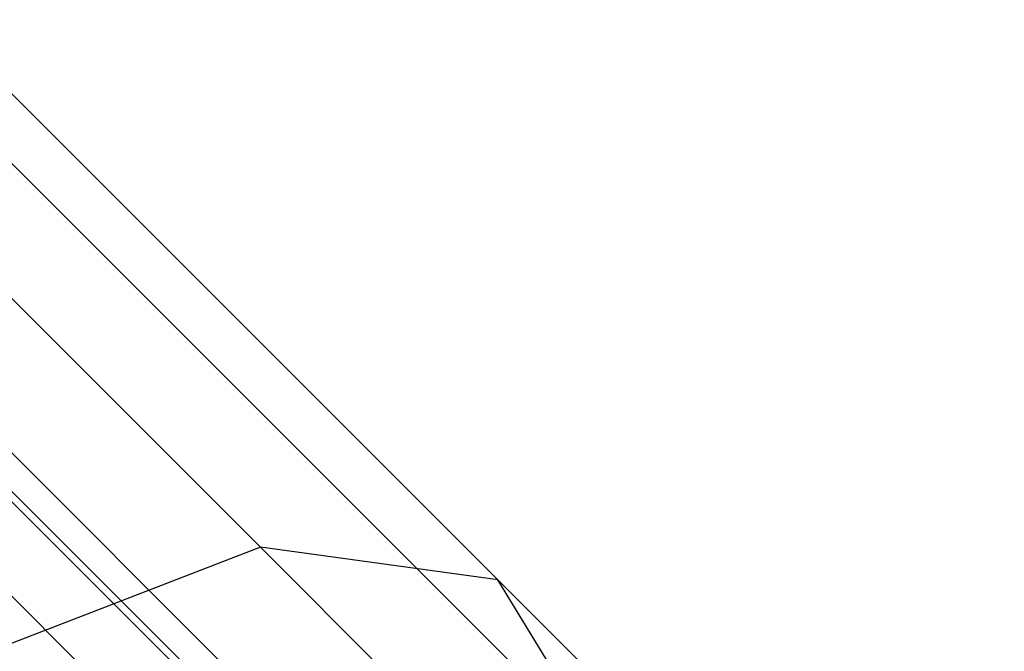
# Model space of a CAD drawing. Extents: x -28.1 to 0, y 0 to 28.1.
# Tile 123 of 215: x -4.868 to -4.641, y 5.018 to 5.163. Entities that reach past the tile are written whole.
import ezdxf

# ---------------------------------------------------------------- set-up
doc = ezdxf.new("R2010")
doc.units = 0
doc.header["$MEASUREMENT"] = 0
doc.layers.get('0').update_dxf_attribs({"color": 13, "linetype": 'CONTINUOUS'})

# ---------------------------------------------------------------- blocks, each defined once
blk = doc.blocks.new('ORTO_VIII_Z_ZAROWKA_OKAPO0')
at = {"color": 0}
for p, q in [((23.52308, 5.42479, 1.05015), (23.65237, 5.2955, 1.13541)), ((23.52308, 5.42479, 1.05015), (23.65237, 5.2955, 1.13541)), ((23.47815, 5.42247, 1.13294), (23.59759, 5.30303, 1.21171)), ((23.47815, 5.42247, 1.13294), (23.59759, 5.30303, 1.21171)), ((23.53767, 5.39414, 0.96226), (23.6774, 5.2544, 1.05441)), ((23.53767, 5.39414, 0.96226), (23.6774, 5.2544, 1.05441)), ((23.57509, 5.2568, 1.18265), (23.45189, 5.37999, 1.10141)), ((23.57509, 5.2568, 1.18265), (23.45189, 5.37999, 1.10141)), ((23.61343, 5.25153, 1.12925), (23.48335, 5.38162, 1.04346)), ((23.61343, 5.25153, 1.12925), (23.48335, 5.38162, 1.04346)), ((23.63096, 5.22276, 1.07255), (23.49356, 5.36016, 0.98194)), ((23.63096, 5.22276, 1.07255), (23.49356, 5.36016, 0.98194)), ((23.51857, 5.33754, 0.8894), (23.66697, 5.18914, 0.98726)), ((23.51857, 5.33754, 0.8894), (23.66697, 5.18914, 0.98726)), ((23.59759, 5.30303, 1.21171), (23.52564, 5.27525, 1.26582)), ((23.59759, 5.30303, 1.21171), (23.52564, 5.27525, 1.26582)), ((23.65237, 5.2955, 1.13541), (23.59759, 5.30303, 1.21171)), ((23.59759, 5.30303, 1.21171), (23.70556, 5.19506, 1.31861)), ((23.65237, 5.2955, 1.13541), (23.59759, 5.30303, 1.21171)), ((23.59759, 5.30303, 1.21171), (23.70556, 5.19506, 1.31861)), ((23.6774, 5.2544, 1.05441), (23.65237, 5.2955, 1.13541)), ((23.65237, 5.2955, 1.13541), (23.76922, 5.17865, 1.25113)), ((23.6774, 5.2544, 1.05441), (23.65237, 5.2955, 1.13541)), ((23.65237, 5.2955, 1.13541), (23.76922, 5.17865, 1.25113))]:
    blk.add_line(p, q, dxfattribs=at)

msp = doc.modelspace()

# ---------------------------------------------------------------- block references
at = {"color": 0}
msp.add_blockref('ORTO_VIII_Z_ZAROWKA_OKAPO0', (-28.41, -0.26151, -0.64167), dxfattribs=at)

doc.saveas('drawing.dxf')
